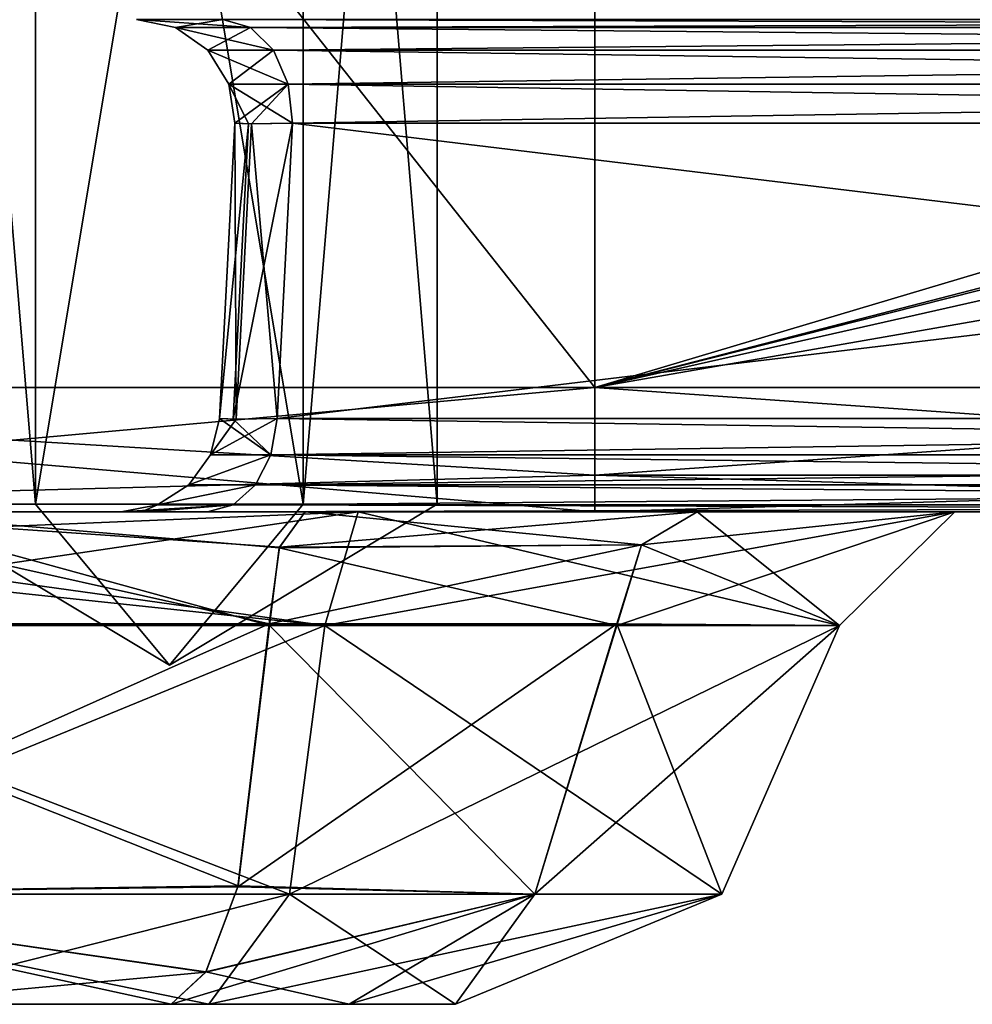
# Model space of a CAD drawing. Header units: inches. Extents: x -9.1 to 9.1, y -3.8 to 4.3.
# Tile 39 of 233: x -8.221 to -7.979, y -2.237 to -1.987. Entities that reach past the tile are written whole.
import ezdxf

# ---------------------------------------------------------------- set-up
doc = ezdxf.new("R2010")
doc.units = ezdxf.units.IN
doc.header["$LTSCALE"] = 65.185185
doc.header["$MEASUREMENT"] = 0
for name, color, linetype in [('13805', 7, 'CONTINUOUS'), ('13870', 7, 'CONTINUOUS'), ('13895', 7, 'CONTINUOUS'), ('13897', 7, 'CONTINUOUS'), ('13898', 7, 'CONTINUOUS'), ('14025', 7, 'CONTINUOUS'), ('14026', 7, 'CONTINUOUS'), ('14080', 7, 'CONTINUOUS'), ('14081', 7, 'CONTINUOUS'), ('14157', 7, 'CONTINUOUS'), ('14162', 7, 'CONTINUOUS'), ('14163', 7, 'CONTINUOUS'), ('14164', 7, 'CONTINUOUS'), ('14165', 7, 'CONTINUOUS'), ('14166', 7, 'CONTINUOUS'), ('14167', 7, 'CONTINUOUS'), ('14168', 7, 'CONTINUOUS'), ('14169', 7, 'CONTINUOUS'), ('14228', 7, 'CONTINUOUS'), ('14229', 7, 'CONTINUOUS'), ('14231', 7, 'CONTINUOUS'), ('14236', 7, 'CONTINUOUS'), ('14237', 7, 'CONTINUOUS'), ('14239', 7, 'CONTINUOUS'), ('14244', 7, 'CONTINUOUS'), ('14245', 7, 'CONTINUOUS'), ('14249', 7, 'CONTINUOUS'), ('14254', 7, 'CONTINUOUS'), ('14255', 7, 'CONTINUOUS'), ('14258', 7, 'CONTINUOUS'), ('14566', 7, 'CONTINUOUS'), ('14572', 7, 'CONTINUOUS'), ('14573', 7, 'CONTINUOUS'), ('14585', 7, 'CONTINUOUS'), ('14586', 7, 'CONTINUOUS'), ('14591', 7, 'CONTINUOUS'), ('14592', 7, 'CONTINUOUS'), ('14593', 7, 'CONTINUOUS'), ('14594', 7, 'CONTINUOUS'), ('14595', 7, 'CONTINUOUS'), ('14607', 7, 'CONTINUOUS'), ('14608', 7, 'CONTINUOUS'), ('14609', 7, 'CONTINUOUS'), ('14610', 7, 'CONTINUOUS'), ('14611', 7, 'CONTINUOUS')]:
    doc.layers.add(name, color=color, linetype=linetype)

msp = doc.modelspace()

# ---------------------------------------------------------------- linework, layer by layer
at = {"layer": '13805', "linetype": 'Continuous'}
for points in [[(-8.075, -2.112, 4.16839), (-8.42388, -2.112, 4.02388), (-8.14853, -2.112, 4.06505), (-8.075, -2.112, 4.16839)], [(-8.14853, -2.112, 4.06505), (-8.42388, -2.112, 4.02388), (-8.28533, -2.112, 4.0115), (-8.14853, -2.112, 4.06505)], [(-8.42388, -2.112, -4.02388), (-8.075, -2.112, -4.16839), (-8.35718, -2.112, -3.95407), (-8.42388, -2.112, -4.02388)], [(-8.35718, -2.112, -3.95407), (-8.075, -2.112, -4.16839), (-8.26272, -2.112, -4.02475), (-8.35718, -2.112, -3.95407)], [(-8.13509, -2.112, -3.59785), (-8.19528, -2.112, -3.09652), (-8.35107, -2.112, -3.64744), (-8.13509, -2.112, -3.59785)], [(-8.35107, -2.112, -3.64744), (-8.19528, -2.112, -3.09652), (-8.351, -2.112, 3.6474), (-8.35107, -2.112, -3.64744)], [(-8.1901, -2.112, 3.12401), (-8.17334, -2.112, 3.14948), (-8.351, -2.112, 3.6474), (-8.1901, -2.112, 3.12401)], [(-8.351, -2.112, 3.6474), (-8.17334, -2.112, 3.14948), (-8.1351, -2.112, 3.59784), (-8.351, -2.112, 3.6474)], [(-8.19528, -2.112, 3.09652), (-8.1901, -2.112, 3.12401), (-8.351, -2.112, 3.6474), (-8.19528, -2.112, 3.09652)], [(-8.19528, -2.112, -3.09652), (-8.19528, -2.112, 3.09652), (-8.351, -2.112, 3.6474), (-8.19528, -2.112, -3.09652)], [(-8.26272, -2.112, -4.02475), (-8.075, -2.112, -4.16839), (-8.14854, -2.112, -4.06505), (-8.26272, -2.112, -4.02475)], [(-8.18882, -2.112, -3.12694), (-8.19528, -2.112, -3.09652), (-8.13509, -2.112, -3.59785), (-8.18882, -2.112, -3.12694)], [(-8.17334, -2.112, -3.14948), (-8.18882, -2.112, -3.12694), (-8.13509, -2.112, -3.59785), (-8.17334, -2.112, -3.14948)], [(-8.17334, -2.112, 3.14948), (-7.54948, -2.112, 3.77334), (-8.1351, -2.112, 3.59784), (-8.17334, -2.112, 3.14948)], [(-7.54948, -2.112, -3.77334), (-8.17334, -2.112, -3.14948), (-7.73605, -2.112, -4.17036), (-7.54948, -2.112, -3.77334)], [(-7.73605, -2.112, -4.17036), (-8.17334, -2.112, -3.14948), (-7.74728, -2.112, -4.16888), (-7.73605, -2.112, -4.17036)], [(-7.74728, -2.112, -4.16888), (-8.17334, -2.112, -3.14948), (-7.75859, -2.112, -4.16839), (-7.74728, -2.112, -4.16888)], [(-7.75859, -2.112, -4.16839), (-8.17334, -2.112, -3.14948), (-7.98363, -2.112, -3.76095), (-7.75859, -2.112, -4.16839)], [(-7.98363, -2.112, -3.76095), (-8.17334, -2.112, -3.14948), (-8.13509, -2.112, -3.59785), (-7.98363, -2.112, -3.76095)], [(-8.075, -2.112, -4.16839), (-8.049, -2.112, -3.9726), (-8.14854, -2.112, -4.06505), (-8.075, -2.112, -4.16839)], [(-8.04905, -2.112, 3.97267), (-8.075, -2.112, 4.16839), (-8.14853, -2.112, 4.06505), (-8.04905, -2.112, 3.97267)], [(-8.1351, -2.112, 3.59784), (-7.54948, -2.112, 3.77334), (-7.98363, -2.112, 3.76094), (-8.1351, -2.112, 3.59784)], [(-7.75859, -2.112, 4.16839), (-8.075, -2.112, 4.16839), (-7.98363, -2.112, 3.76094), (-7.75859, -2.112, 4.16839)], [(-7.98363, -2.112, 3.76094), (-8.075, -2.112, 4.16839), (-8.04905, -2.112, 3.97267), (-7.98363, -2.112, 3.76094)], [(-8.075, -2.112, -4.16839), (-7.75859, -2.112, -4.16839), (-8.049, -2.112, -3.9726), (-8.075, -2.112, -4.16839)], [(-8.049, -2.112, -3.9726), (-7.75859, -2.112, -4.16839), (-7.98363, -2.112, -3.76095), (-8.049, -2.112, -3.9726)], [(-7.54948, -2.112, 3.77334), (-7.75859, -2.112, 4.16839), (-7.98363, -2.112, 3.76094), (-7.54948, -2.112, 3.77334)]]:
    msp.add_3dface(points, dxfattribs=at)
at = {"layer": '13870', "linetype": 'Continuous'}
for points in [[(-8.075, -2.08043, -4.19835), (-8.075, -1.63343, -4.17492), (-6.5761, -1.63343, -4.17492), (-8.075, -2.08043, -4.19835)], [(-7.71386, -1.98703, -4.19345), (-8.075, -2.08043, -4.19835), (-6.5761, -1.63343, -4.17492), (-7.71386, -1.98703, -4.19345)], [(-7.7309, -1.9934, -4.19378), (-8.075, -2.08043, -4.19835), (-7.71386, -1.98703, -4.19345), (-7.7309, -1.9934, -4.19378)], [(-7.75044, -2.0071, -4.1945), (-8.075, -2.08043, -4.19835), (-7.7309, -1.9934, -4.19378), (-7.75044, -2.0071, -4.1945)], [(-7.75834, -2.02515, -4.19545), (-8.075, -2.08043, -4.19835), (-7.75044, -2.0071, -4.1945), (-7.75834, -2.02515, -4.19545)], [(-7.75859, -2.08043, -4.19835), (-8.075, -2.08043, -4.19835), (-7.75834, -2.02515, -4.19545), (-7.75859, -2.08043, -4.19835)]]:
    msp.add_3dface(points, dxfattribs=at)
at = {"layer": '13895', "linetype": 'Continuous'}
for points in [[(-8.075, -2.08043, -4.19835), (-8.44506, -2.08043, -4.04506), (-8.075, -1.63343, -4.17492), (-8.075, -2.08043, -4.19835)], [(-8.075, -1.63343, -4.17492), (-8.44506, -2.08043, -4.04506), (-8.4285, -1.63343, -4.0285), (-8.075, -1.63343, -4.17492)]]:
    msp.add_3dface(points, dxfattribs=at)
at = {"layer": '13897', "linetype": 'Continuous'}
for points in [[(-8.44506, -2.08043, 4.04506), (-8.075, -2.08043, 4.19835), (-8.4285, -1.63343, 4.0285), (-8.44506, -2.08043, 4.04506)], [(-8.4285, -1.63343, 4.0285), (-8.075, -2.08043, 4.19835), (-8.075, -1.63343, 4.17492), (-8.4285, -1.63343, 4.0285)]]:
    msp.add_3dface(points, dxfattribs=at)
at = {"layer": '13898', "linetype": 'Continuous'}
for points in [[(-8.075, -1.63343, 4.17492), (-8.075, -2.08043, 4.19835), (-7.75859, -2.08043, 4.19835), (-8.075, -1.63343, 4.17492)], [(-8.075, -1.63343, 4.17492), (-7.75859, -2.08043, 4.19835), (-7.75834, -2.02631, 4.19551), (-8.075, -1.63343, 4.17492)], [(-7.59444, -1.97632, 4.19289), (-8.075, -1.63343, 4.17492), (-7.68053, -1.98931, 4.19357), (-7.59444, -1.97632, 4.19289)], [(-7.68053, -1.98931, 4.19357), (-8.075, -1.63343, 4.17492), (-7.73663, -2.00755, 4.19453), (-7.68053, -1.98931, 4.19357)], [(-7.73663, -2.00755, 4.19453), (-8.075, -1.63343, 4.17492), (-7.74138, -2.0104, 4.19468), (-7.73663, -2.00755, 4.19453)], [(-7.74138, -2.0104, 4.19468), (-8.075, -1.63343, 4.17492), (-7.7459, -2.01385, 4.19486), (-7.74138, -2.0104, 4.19468)], [(-7.7459, -2.01385, 4.19486), (-8.075, -1.63343, 4.17492), (-7.75221, -2.01976, 4.19517), (-7.7459, -2.01385, 4.19486)], [(-7.75221, -2.01976, 4.19517), (-8.075, -1.63343, 4.17492), (-7.75834, -2.02631, 4.19551), (-7.75221, -2.01976, 4.19517)]]:
    msp.add_3dface(points, dxfattribs=at)
at = {"layer": '14025', "linetype": 'Continuous'}
for points in [[(-8.42388, -2.112, 4.02388), (-8.075, -2.112, 4.16839), (-8.44506, -2.08043, 4.04506), (-8.42388, -2.112, 4.02388)], [(-8.44506, -2.08043, 4.04506), (-8.075, -2.112, 4.16839), (-8.075, -2.10265, 4.19015), (-8.44506, -2.08043, 4.04506)], [(-8.075, -2.08043, 4.19835), (-8.44506, -2.08043, 4.04506), (-8.075, -2.10265, 4.19015), (-8.075, -2.08043, 4.19835)]]:
    msp.add_3dface(points, dxfattribs=at)
at = {"layer": '14026', "linetype": 'Continuous'}
for points in [[(-7.75859, -2.08043, 4.19835), (-8.075, -2.08043, 4.19835), (-8.075, -2.10265, 4.19015), (-7.75859, -2.08043, 4.19835)], [(-7.75859, -2.10265, 4.19015), (-7.75859, -2.08043, 4.19835), (-8.075, -2.10265, 4.19015), (-7.75859, -2.10265, 4.19015)], [(-8.075, -2.112, 4.16839), (-7.75859, -2.112, 4.16839), (-7.75859, -2.10265, 4.19015), (-8.075, -2.112, 4.16839)], [(-8.075, -2.112, 4.16839), (-7.75859, -2.10265, 4.19015), (-8.075, -2.10265, 4.19015), (-8.075, -2.112, 4.16839)]]:
    msp.add_3dface(points, dxfattribs=at)
at = {"layer": '14080', "linetype": 'Continuous'}
for points in [[(-8.075, -2.08043, -4.19835), (-7.75859, -2.08043, -4.19835), (-7.75859, -2.10265, -4.19015), (-8.075, -2.08043, -4.19835)], [(-8.075, -2.10265, -4.19015), (-8.075, -2.08043, -4.19835), (-7.75859, -2.10265, -4.19015), (-8.075, -2.10265, -4.19015)], [(-7.75859, -2.112, -4.16839), (-8.075, -2.112, -4.16839), (-8.075, -2.10265, -4.19015), (-7.75859, -2.112, -4.16839)], [(-7.75859, -2.112, -4.16839), (-8.075, -2.10265, -4.19015), (-7.75859, -2.10265, -4.19015), (-7.75859, -2.112, -4.16839)]]:
    msp.add_3dface(points, dxfattribs=at)
at = {"layer": '14081', "linetype": 'Continuous'}
for points in [[(-8.42388, -2.112, -4.02388), (-8.44506, -2.08043, -4.04506), (-8.075, -2.08043, -4.19835), (-8.42388, -2.112, -4.02388)], [(-8.42388, -2.112, -4.02388), (-8.075, -2.08043, -4.19835), (-8.075, -2.10265, -4.19015), (-8.42388, -2.112, -4.02388)], [(-8.075, -2.112, -4.16839), (-8.42388, -2.112, -4.02388), (-8.075, -2.10265, -4.19015), (-8.075, -2.112, -4.16839)]]:
    msp.add_3dface(points, dxfattribs=at)
at = {"layer": '14157', "linetype": 'Continuous'}
for points in [[(-8.17302, -2.237, -3.72208), (-8.26261, -2.237, -3.74258), (-8.18257, -2.237, -3.91937), (-8.17302, -2.237, -3.72208)], [(-8.18257, -2.237, -3.91937), (-8.26261, -2.237, -3.74258), (-8.26244, -2.237, -3.86515), (-8.18257, -2.237, -3.91937)], [(-8.26261, -2.237, 3.74258), (-8.17302, -2.237, 3.72208), (-8.26227, -2.237, 3.86536), (-8.26261, -2.237, 3.74258)], [(-8.26227, -2.237, 3.86536), (-8.17302, -2.237, 3.72208), (-8.25852, -2.237, 3.86896), (-8.26227, -2.237, 3.86536)], [(-8.17302, -2.237, 3.72208), (-8.18257, -2.237, 3.91937), (-8.25852, -2.237, 3.86896), (-8.17302, -2.237, 3.72208)], [(-8.13739, -2.237, -3.87742), (-8.17302, -2.237, -3.72208), (-8.18257, -2.237, -3.91937), (-8.13739, -2.237, -3.87742)], [(-8.13739, -2.237, 3.87742), (-8.18257, -2.237, 3.91937), (-8.17302, -2.237, 3.72208), (-8.13739, -2.237, 3.87742)], [(-8.11033, -2.237, -3.78959), (-8.17302, -2.237, -3.72208), (-8.13739, -2.237, -3.87742), (-8.11033, -2.237, -3.78959)], [(-8.11033, -2.237, 3.78959), (-8.13739, -2.237, 3.87742), (-8.17302, -2.237, 3.72208), (-8.11033, -2.237, 3.78959)]]:
    msp.add_3dface(points, dxfattribs=at)
at = {"layer": '14162', "linetype": 'Continuous'}
for points in [[(-8.21701, -2.11, 3.85055), (-8.18301, -2.15086, 3.79166), (-8.25101, -2.11, 3.79166), (-8.21701, -2.11, 3.85055)], [(-8.14901, -2.11, 3.85055), (-8.18301, -2.15086, 3.79166), (-8.21701, -2.11, 3.85055), (-8.14901, -2.11, 3.85055)], [(-8.11501, -2.11, 3.79166), (-8.18301, -2.15086, 3.79166), (-8.14901, -2.11, 3.85055), (-8.11501, -2.11, 3.79166)]]:
    msp.add_3dface(points, dxfattribs=at)
at = {"layer": '14163', "linetype": 'Continuous'}
for points in [[(-8.25101, -1.702, 3.79166), (-8.21696, -1.702, 3.85055), (-8.25101, -2.11, 3.79166), (-8.25101, -1.702, 3.79166)], [(-8.21696, -1.702, 3.85055), (-8.21701, -2.11, 3.85055), (-8.25101, -2.11, 3.79166), (-8.21696, -1.702, 3.85055)], [(-8.21696, -1.702, 3.85055), (-8.14907, -1.702, 3.85055), (-8.21701, -2.11, 3.85055), (-8.21696, -1.702, 3.85055)], [(-8.14907, -1.702, 3.85055), (-8.14901, -2.11, 3.85055), (-8.21701, -2.11, 3.85055), (-8.14907, -1.702, 3.85055)], [(-8.14907, -1.702, 3.85055), (-8.11501, -1.702, 3.79166), (-8.14901, -2.11, 3.85055), (-8.14907, -1.702, 3.85055)], [(-8.11501, -1.702, 3.79166), (-8.11501, -2.11, 3.79166), (-8.14901, -2.11, 3.85055), (-8.11501, -1.702, 3.79166)]]:
    msp.add_3dface(points, dxfattribs=at)
at = {"layer": '14164', "linetype": 'Continuous'}
for points in [[(-8.25101, -2.11, 3.79166), (-8.18301, -2.15086, 3.79166), (-8.21701, -2.11, 3.73277), (-8.25101, -2.11, 3.79166)], [(-8.21701, -2.11, 3.73277), (-8.18301, -2.15086, 3.79166), (-8.14901, -2.11, 3.73277), (-8.21701, -2.11, 3.73277)], [(-8.18301, -2.15086, 3.79166), (-8.11501, -2.11, 3.79166), (-8.14901, -2.11, 3.73277), (-8.18301, -2.15086, 3.79166)]]:
    msp.add_3dface(points, dxfattribs=at)
at = {"layer": '14165', "linetype": 'Continuous'}
for points in [[(-8.21696, -1.702, 3.73277), (-8.25101, -1.702, 3.79166), (-8.21701, -2.11, 3.73277), (-8.21696, -1.702, 3.73277)], [(-8.25101, -1.702, 3.79166), (-8.25101, -2.11, 3.79166), (-8.21701, -2.11, 3.73277), (-8.25101, -1.702, 3.79166)], [(-8.21696, -1.702, 3.73277), (-8.21701, -2.11, 3.73277), (-8.14901, -2.11, 3.73277), (-8.21696, -1.702, 3.73277)], [(-8.14907, -1.702, 3.73277), (-8.21696, -1.702, 3.73277), (-8.14901, -2.11, 3.73277), (-8.14907, -1.702, 3.73277)], [(-8.11501, -1.702, 3.79166), (-8.14907, -1.702, 3.73277), (-8.11501, -2.11, 3.79166), (-8.11501, -1.702, 3.79166)], [(-8.11501, -2.11, 3.79166), (-8.14907, -1.702, 3.73277), (-8.14901, -2.11, 3.73277), (-8.11501, -2.11, 3.79166)]]:
    msp.add_3dface(points, dxfattribs=at)
at = {"layer": '14166', "linetype": 'Continuous'}
for points in [[(-8.21701, -2.11, -3.73277), (-8.18301, -2.15086, -3.79166), (-8.25101, -2.11, -3.79166), (-8.21701, -2.11, -3.73277)], [(-8.14901, -2.11, -3.73277), (-8.18301, -2.15086, -3.79166), (-8.21701, -2.11, -3.73277), (-8.14901, -2.11, -3.73277)], [(-8.11501, -2.11, -3.79166), (-8.18301, -2.15086, -3.79166), (-8.14901, -2.11, -3.73277), (-8.11501, -2.11, -3.79166)]]:
    msp.add_3dface(points, dxfattribs=at)
at = {"layer": '14167', "linetype": 'Continuous'}
for points in [[(-8.25101, -1.702, -3.79166), (-8.21696, -1.702, -3.73277), (-8.25101, -2.11, -3.79166), (-8.25101, -1.702, -3.79166)], [(-8.21696, -1.702, -3.73277), (-8.21701, -2.11, -3.73277), (-8.25101, -2.11, -3.79166), (-8.21696, -1.702, -3.73277)], [(-8.21696, -1.702, -3.73277), (-8.14907, -1.702, -3.73277), (-8.21701, -2.11, -3.73277), (-8.21696, -1.702, -3.73277)], [(-8.14907, -1.702, -3.73277), (-8.14901, -2.11, -3.73277), (-8.21701, -2.11, -3.73277), (-8.14907, -1.702, -3.73277)], [(-8.14907, -1.702, -3.73277), (-8.11501, -1.702, -3.79166), (-8.14901, -2.11, -3.73277), (-8.14907, -1.702, -3.73277)], [(-8.11501, -1.702, -3.79166), (-8.11501, -2.11, -3.79166), (-8.14901, -2.11, -3.73277), (-8.11501, -1.702, -3.79166)]]:
    msp.add_3dface(points, dxfattribs=at)
at = {"layer": '14168', "linetype": 'Continuous'}
for points in [[(-8.25101, -2.11, -3.79166), (-8.18301, -2.15086, -3.79166), (-8.21701, -2.11, -3.85055), (-8.25101, -2.11, -3.79166)], [(-8.21701, -2.11, -3.85055), (-8.18301, -2.15086, -3.79166), (-8.14901, -2.11, -3.85055), (-8.21701, -2.11, -3.85055)], [(-8.18301, -2.15086, -3.79166), (-8.11501, -2.11, -3.79166), (-8.14901, -2.11, -3.85055), (-8.18301, -2.15086, -3.79166)]]:
    msp.add_3dface(points, dxfattribs=at)
at = {"layer": '14169', "linetype": 'Continuous'}
for points in [[(-8.21696, -1.702, -3.85055), (-8.25101, -1.702, -3.79166), (-8.21701, -2.11, -3.85055), (-8.21696, -1.702, -3.85055)], [(-8.25101, -1.702, -3.79166), (-8.25101, -2.11, -3.79166), (-8.21701, -2.11, -3.85055), (-8.25101, -1.702, -3.79166)], [(-8.21696, -1.702, -3.85055), (-8.21701, -2.11, -3.85055), (-8.14901, -2.11, -3.85055), (-8.21696, -1.702, -3.85055)], [(-8.14907, -1.702, -3.85055), (-8.21696, -1.702, -3.85055), (-8.14901, -2.11, -3.85055), (-8.14907, -1.702, -3.85055)], [(-8.11501, -1.702, -3.79166), (-8.14907, -1.702, -3.85055), (-8.11501, -2.11, -3.79166), (-8.11501, -1.702, -3.79166)], [(-8.11501, -2.11, -3.79166), (-8.14907, -1.702, -3.85055), (-8.14901, -2.11, -3.85055), (-8.11501, -2.11, -3.79166)]]:
    msp.add_3dface(points, dxfattribs=at)
at = {"layer": '14228', "linetype": 'Continuous'}
for points in [[(-8.16558, -2.20694, -4.00113), (-8.15757, -2.14085, -4.03252), (-8.09022, -2.20907, -3.92822), (-8.16558, -2.20694, -4.00113)], [(-8.09022, -2.20907, -3.92822), (-8.15757, -2.14085, -4.03252), (-8.0694, -2.14085, -3.95064), (-8.09022, -2.20907, -3.92822)], [(-8.17374, -2.22876, -3.96541), (-8.16558, -2.20694, -4.00113), (-8.09022, -2.20907, -3.92822), (-8.17374, -2.22876, -3.96541)], [(-8.13739, -2.237, -3.87742), (-8.17374, -2.22876, -3.96541), (-8.09022, -2.20907, -3.92822), (-8.13739, -2.237, -3.87742)], [(-8.13739, -2.237, -3.87742), (-8.18257, -2.237, -3.91937), (-8.17374, -2.22876, -3.96541), (-8.13739, -2.237, -3.87742)]]:
    msp.add_3dface(points, dxfattribs=at)
at = {"layer": '14229', "linetype": 'Continuous'}
for points in [[(-8.33061, -2.14043, -3.66935), (-8.15251, -2.20906, -3.65581), (-8.14351, -2.14085, -3.62658), (-8.33061, -2.14043, -3.66935)], [(-8.30978, -2.20907, -3.69178), (-8.15251, -2.20906, -3.65581), (-8.33061, -2.14043, -3.66935), (-8.30978, -2.20907, -3.69178)], [(-8.15251, -2.20906, -3.65581), (-8.04272, -2.20906, -3.77403), (-8.14351, -2.14085, -3.62658), (-8.15251, -2.20906, -3.65581)], [(-8.14351, -2.14085, -3.62658), (-8.04272, -2.20906, -3.77403), (-8.0129, -2.14085, -3.76721), (-8.14351, -2.14085, -3.62658)], [(-8.04272, -2.20906, -3.77403), (-8.09022, -2.20907, -3.92822), (-8.0129, -2.14085, -3.76721), (-8.04272, -2.20906, -3.77403)], [(-8.09022, -2.20907, -3.92822), (-8.0694, -2.14085, -3.95064), (-8.0129, -2.14085, -3.76721), (-8.09022, -2.20907, -3.92822)], [(-8.17302, -2.237, -3.72208), (-8.15251, -2.20906, -3.65581), (-8.30978, -2.20907, -3.69178), (-8.17302, -2.237, -3.72208)], [(-8.26261, -2.237, -3.74258), (-8.17302, -2.237, -3.72208), (-8.30978, -2.20907, -3.69178), (-8.26261, -2.237, -3.74258)], [(-8.17302, -2.237, -3.72208), (-8.11033, -2.237, -3.78959), (-8.15251, -2.20906, -3.65581), (-8.17302, -2.237, -3.72208)], [(-8.11033, -2.237, -3.78959), (-8.04272, -2.20906, -3.77403), (-8.15251, -2.20906, -3.65581), (-8.11033, -2.237, -3.78959)], [(-8.11033, -2.237, -3.78959), (-8.13739, -2.237, -3.87742), (-8.04272, -2.20906, -3.77403), (-8.11033, -2.237, -3.78959)], [(-8.13739, -2.237, -3.87742), (-8.09022, -2.20907, -3.92822), (-8.04272, -2.20906, -3.77403), (-8.13739, -2.237, -3.87742)]]:
    msp.add_3dface(points, dxfattribs=at)
at = {"layer": '14231', "linetype": 'Continuous'}
for points in [[(-8.16558, -2.20694, -4.00113), (-8.33265, -2.14043, -3.93628), (-8.15757, -2.14085, -4.03252), (-8.16558, -2.20694, -4.00113)], [(-8.31122, -2.20891, -3.91463), (-8.33265, -2.14043, -3.93628), (-8.16558, -2.20694, -4.00113), (-8.31122, -2.20891, -3.91463)], [(-8.17374, -2.22876, -3.96541), (-8.31122, -2.20891, -3.91463), (-8.16558, -2.20694, -4.00113), (-8.17374, -2.22876, -3.96541)], [(-8.18257, -2.237, -3.91937), (-8.26244, -2.237, -3.86515), (-8.31122, -2.20891, -3.91463), (-8.18257, -2.237, -3.91937)], [(-8.18257, -2.237, -3.91937), (-8.31122, -2.20891, -3.91463), (-8.17374, -2.22876, -3.96541), (-8.18257, -2.237, -3.91937)]]:
    msp.add_3dface(points, dxfattribs=at)
at = {"layer": '14236', "linetype": 'Continuous'}
for points in [[(-8.06939, -2.14043, 3.95065), (-8.16565, -2.2072, 4.00084), (-8.09022, -2.20907, 3.92822), (-8.06939, -2.14043, 3.95065)], [(-8.15769, -2.14043, 4.03266), (-8.16565, -2.2072, 4.00084), (-8.06939, -2.14043, 3.95065), (-8.15769, -2.14043, 4.03266)], [(-8.16565, -2.2072, 4.00084), (-8.17379, -2.22884, 3.96521), (-8.09022, -2.20907, 3.92822), (-8.16565, -2.2072, 4.00084)], [(-8.18257, -2.237, 3.91937), (-8.13739, -2.237, 3.87742), (-8.09022, -2.20907, 3.92822), (-8.18257, -2.237, 3.91937)], [(-8.17379, -2.22884, 3.96521), (-8.18257, -2.237, 3.91937), (-8.09022, -2.20907, 3.92822), (-8.17379, -2.22884, 3.96521)]]:
    msp.add_3dface(points, dxfattribs=at)
at = {"layer": '14237', "linetype": 'Continuous'}
for points in [[(-8.30978, -2.20907, 3.69178), (-8.3306, -2.14085, 3.66936), (-8.14351, -2.14085, 3.62658), (-8.30978, -2.20907, 3.69178)], [(-8.15251, -2.20906, 3.65581), (-8.30978, -2.20907, 3.69178), (-8.14351, -2.14085, 3.62658), (-8.15251, -2.20906, 3.65581)], [(-8.04272, -2.20906, 3.77403), (-8.15251, -2.20906, 3.65581), (-8.0129, -2.14085, 3.76721), (-8.04272, -2.20906, 3.77403)], [(-8.0129, -2.14085, 3.76721), (-8.15251, -2.20906, 3.65581), (-8.14351, -2.14085, 3.62658), (-8.0129, -2.14085, 3.76721)], [(-8.06939, -2.14043, 3.95065), (-8.09022, -2.20907, 3.92822), (-8.04272, -2.20906, 3.77403), (-8.06939, -2.14043, 3.95065)], [(-8.06939, -2.14043, 3.95065), (-8.04272, -2.20906, 3.77403), (-8.0129, -2.14085, 3.76721), (-8.06939, -2.14043, 3.95065)], [(-8.26261, -2.237, 3.74258), (-8.30978, -2.20907, 3.69178), (-8.15251, -2.20906, 3.65581), (-8.26261, -2.237, 3.74258)], [(-8.17302, -2.237, 3.72208), (-8.26261, -2.237, 3.74258), (-8.15251, -2.20906, 3.65581), (-8.17302, -2.237, 3.72208)], [(-8.11033, -2.237, 3.78959), (-8.17302, -2.237, 3.72208), (-8.04272, -2.20906, 3.77403), (-8.11033, -2.237, 3.78959)], [(-8.17302, -2.237, 3.72208), (-8.15251, -2.20906, 3.65581), (-8.04272, -2.20906, 3.77403), (-8.17302, -2.237, 3.72208)], [(-8.13739, -2.237, 3.87742), (-8.11033, -2.237, 3.78959), (-8.09022, -2.20907, 3.92822), (-8.13739, -2.237, 3.87742)], [(-8.09022, -2.20907, 3.92822), (-8.11033, -2.237, 3.78959), (-8.04272, -2.20906, 3.77403), (-8.09022, -2.20907, 3.92822)]]:
    msp.add_3dface(points, dxfattribs=at)
at = {"layer": '14239', "linetype": 'Continuous'}
for points in [[(-8.31112, -2.20891, 3.91473), (-8.15769, -2.14043, 4.03266), (-8.27247, -2.14043, 3.98428), (-8.31112, -2.20891, 3.91473)], [(-8.15769, -2.14043, 4.03266), (-8.31112, -2.20891, 3.91473), (-8.16565, -2.2072, 4.00084), (-8.15769, -2.14043, 4.03266)], [(-8.16565, -2.2072, 4.00084), (-8.31112, -2.20891, 3.91473), (-8.17379, -2.22884, 3.96521), (-8.16565, -2.2072, 4.00084)], [(-8.31112, -2.20891, 3.91473), (-8.26227, -2.237, 3.86536), (-8.17379, -2.22884, 3.96521), (-8.31112, -2.20891, 3.91473)], [(-8.26227, -2.237, 3.86536), (-8.18257, -2.237, 3.91937), (-8.17379, -2.22884, 3.96521), (-8.26227, -2.237, 3.86536)], [(-8.18257, -2.237, 3.91937), (-8.26227, -2.237, 3.86536), (-8.25852, -2.237, 3.86896), (-8.18257, -2.237, 3.91937)]]:
    msp.add_3dface(points, dxfattribs=at)
at = {"layer": '14244', "linetype": 'Continuous'}
for points in [[(-8.14854, -2.112, -4.06505), (-8.06315, -2.12038, -3.95736), (-8.15511, -2.1211, -4.04178), (-8.14854, -2.112, -4.06505)], [(-8.14854, -2.112, -4.06505), (-8.049, -2.112, -3.9726), (-8.06315, -2.12038, -3.95736), (-8.14854, -2.112, -4.06505)], [(-8.0694, -2.14085, -3.95064), (-8.15757, -2.14085, -4.03252), (-8.15511, -2.1211, -4.04178), (-8.0694, -2.14085, -3.95064)], [(-8.06315, -2.12038, -3.95736), (-8.0694, -2.14085, -3.95064), (-8.15511, -2.1211, -4.04178), (-8.06315, -2.12038, -3.95736)]]:
    msp.add_3dface(points, dxfattribs=at)
at = {"layer": '14245', "linetype": 'Continuous'}
for points in [[(-8.13509, -2.112, -3.59785), (-8.35107, -2.112, -3.64744), (-8.14351, -2.14085, -3.62658), (-8.13509, -2.112, -3.59785)], [(-8.14351, -2.14085, -3.62658), (-8.35107, -2.112, -3.64744), (-8.33686, -2.12038, -3.66263), (-8.14351, -2.14085, -3.62658)], [(-8.13509, -2.112, -3.59785), (-8.14351, -2.14085, -3.62658), (-8.0129, -2.14085, -3.76721), (-8.13509, -2.112, -3.59785)], [(-7.98363, -2.112, -3.76095), (-8.13509, -2.112, -3.59785), (-8.0129, -2.14085, -3.76721), (-7.98363, -2.112, -3.76095)], [(-8.0694, -2.14085, -3.95064), (-7.98363, -2.112, -3.76095), (-8.0129, -2.14085, -3.76721), (-8.0694, -2.14085, -3.95064)], [(-7.98363, -2.112, -3.76095), (-8.0694, -2.14085, -3.95064), (-8.06315, -2.12038, -3.95736), (-7.98363, -2.112, -3.76095)], [(-8.049, -2.112, -3.9726), (-7.98363, -2.112, -3.76095), (-8.06315, -2.12038, -3.95736), (-8.049, -2.112, -3.9726)], [(-8.33061, -2.14043, -3.66935), (-8.14351, -2.14085, -3.62658), (-8.33686, -2.12038, -3.66263), (-8.33061, -2.14043, -3.66935)]]:
    msp.add_3dface(points, dxfattribs=at)
at = {"layer": '14249', "linetype": 'Continuous'}
for points in [[(-8.351, -2.112, 3.6474), (-8.1351, -2.112, 3.59784), (-8.33685, -2.12038, 3.66264), (-8.351, -2.112, 3.6474)], [(-8.1351, -2.112, 3.59784), (-8.3306, -2.14085, 3.66936), (-8.33685, -2.12038, 3.66264), (-8.1351, -2.112, 3.59784)], [(-8.3306, -2.14085, 3.66936), (-8.1351, -2.112, 3.59784), (-8.14351, -2.14085, 3.62658), (-8.3306, -2.14085, 3.66936)], [(-8.1351, -2.112, 3.59784), (-7.98363, -2.112, 3.76094), (-8.14351, -2.14085, 3.62658), (-8.1351, -2.112, 3.59784)], [(-7.98363, -2.112, 3.76094), (-8.0129, -2.14085, 3.76721), (-8.14351, -2.14085, 3.62658), (-7.98363, -2.112, 3.76094)], [(-8.0129, -2.14085, 3.76721), (-8.04905, -2.112, 3.97267), (-8.06314, -2.12038, 3.95737), (-8.0129, -2.14085, 3.76721)], [(-7.98363, -2.112, 3.76094), (-8.04905, -2.112, 3.97267), (-8.0129, -2.14085, 3.76721), (-7.98363, -2.112, 3.76094)], [(-8.06939, -2.14043, 3.95065), (-8.0129, -2.14085, 3.76721), (-8.06314, -2.12038, 3.95737), (-8.06939, -2.14043, 3.95065)]]:
    msp.add_3dface(points, dxfattribs=at)
at = {"layer": '14254', "linetype": 'Continuous'}
for points in [[(-8.04905, -2.112, 3.97267), (-8.14853, -2.112, 4.06505), (-8.15505, -2.12095, 4.04194), (-8.04905, -2.112, 3.97267)], [(-8.04905, -2.112, 3.97267), (-8.15505, -2.12095, 4.04194), (-8.06314, -2.12038, 3.95737), (-8.04905, -2.112, 3.97267)], [(-8.15505, -2.12095, 4.04194), (-8.15769, -2.14043, 4.03266), (-8.06314, -2.12038, 3.95737), (-8.15505, -2.12095, 4.04194)], [(-8.15769, -2.14043, 4.03266), (-8.06939, -2.14043, 3.95065), (-8.06314, -2.12038, 3.95737), (-8.15769, -2.14043, 4.03266)]]:
    msp.add_3dface(points, dxfattribs=at)
at = {"layer": '14255', "linetype": 'Continuous'}
for points in [[(-8.14853, -2.112, 4.06505), (-8.28533, -2.112, 4.0115), (-8.15505, -2.12095, 4.04194), (-8.14853, -2.112, 4.06505)], [(-8.15769, -2.14043, 4.03266), (-8.28533, -2.112, 4.0115), (-8.27247, -2.14043, 3.98428), (-8.15769, -2.14043, 4.03266)], [(-8.28533, -2.112, 4.0115), (-8.15769, -2.14043, 4.03266), (-8.15505, -2.12095, 4.04194), (-8.28533, -2.112, 4.0115)]]:
    msp.add_3dface(points, dxfattribs=at)
at = {"layer": '14258', "linetype": 'Continuous'}
for points in [[(-8.33265, -2.14043, -3.93628), (-8.26272, -2.112, -4.02475), (-8.15757, -2.14085, -4.03252), (-8.33265, -2.14043, -3.93628)], [(-8.26272, -2.112, -4.02475), (-8.14854, -2.112, -4.06505), (-8.15511, -2.1211, -4.04178), (-8.26272, -2.112, -4.02475)], [(-8.15757, -2.14085, -4.03252), (-8.26272, -2.112, -4.02475), (-8.15511, -2.1211, -4.04178), (-8.15757, -2.14085, -4.03252)]]:
    msp.add_3dface(points, dxfattribs=at)
at = {"layer": '14566', "linetype": 'Continuous'}
for points in [[(-8.17031, -2.08831, 3.09652), (-8.17031, -2.08831, -3.09652), (-8.16638, -2.01331, 3.09489), (-8.17031, -2.08831, 3.09652)], [(-8.16638, -2.01331, 3.09489), (-8.17031, -2.08831, -3.09652), (-8.16638, -2.01331, -3.09489), (-8.16638, -2.01331, 3.09489)]]:
    msp.add_3dface(points, dxfattribs=at)
at = {"layer": '14572', "linetype": 'Continuous'}
for points in [[(-7.53182, -2.08831, 3.75568), (-8.15568, -2.08831, 3.13182), (-7.5302, -2.01331, 3.75175), (-7.53182, -2.08831, 3.75568)], [(-7.5302, -2.01331, 3.75175), (-8.15568, -2.08831, 3.13182), (-8.15175, -2.01331, 3.1302), (-7.5302, -2.01331, 3.75175)]]:
    msp.add_3dface(points, dxfattribs=at)
at = {"layer": '14573', "linetype": 'Continuous'}
for points in [[(-8.15568, -2.08831, -3.13182), (-7.53182, -2.08831, -3.75568), (-8.15175, -2.01331, -3.1302), (-8.15568, -2.08831, -3.13182)], [(-8.15175, -2.01331, -3.1302), (-7.53182, -2.08831, -3.75568), (-7.5302, -2.01331, -3.75175), (-8.15175, -2.01331, -3.1302)]]:
    msp.add_3dface(points, dxfattribs=at)
at = {"layer": '14585', "linetype": 'Continuous'}
for points in [[(-8.17031, -2.08831, 3.09652), (-8.16638, -2.01331, 3.09489), (-8.16293, -2.01342, 3.11314), (-8.17031, -2.08831, 3.09652)], [(-8.16684, -2.08842, 3.11483), (-8.17031, -2.08831, 3.09652), (-8.16293, -2.01342, 3.11314), (-8.16684, -2.08842, 3.11483)], [(-8.15175, -2.01331, 3.1302), (-8.15568, -2.08831, 3.13182), (-8.16684, -2.08842, 3.11483), (-8.15175, -2.01331, 3.1302)], [(-8.15175, -2.01331, 3.1302), (-8.16684, -2.08842, 3.11483), (-8.16293, -2.01342, 3.11314), (-8.15175, -2.01331, 3.1302)]]:
    msp.add_3dface(points, dxfattribs=at)
at = {"layer": '14586', "linetype": 'Continuous'}
for points in [[(-8.16638, -2.01331, -3.09489), (-8.17031, -2.08831, -3.09652), (-8.16601, -2.08842, -3.1168), (-8.16638, -2.01331, -3.09489)], [(-8.16638, -2.01331, -3.09489), (-8.16601, -2.08842, -3.1168), (-8.1622, -2.01342, -3.1149), (-8.16638, -2.01331, -3.09489)], [(-8.16601, -2.08842, -3.1168), (-8.15568, -2.08831, -3.13182), (-8.1622, -2.01342, -3.1149), (-8.16601, -2.08842, -3.1168)], [(-8.15568, -2.08831, -3.13182), (-8.15175, -2.01331, -3.1302), (-8.1622, -2.01342, -3.1149), (-8.15568, -2.08831, -3.13182)]]:
    msp.add_3dface(points, dxfattribs=at)
at = {"layer": '14591', "linetype": 'Continuous'}
for points in [[(-8.15728, -2.09747, 3.13342), (-8.15568, -2.08831, 3.13182), (-7.53342, -2.09747, 3.75728), (-8.15728, -2.09747, 3.13342)], [(-8.15568, -2.08831, 3.13182), (-7.53182, -2.08831, 3.75568), (-7.53342, -2.09747, 3.75728), (-8.15568, -2.08831, 3.13182)], [(-8.16117, -2.10513, 3.13731), (-8.15728, -2.09747, 3.13342), (-7.53731, -2.10513, 3.76117), (-8.16117, -2.10513, 3.13731)], [(-7.53731, -2.10513, 3.76117), (-8.15728, -2.09747, 3.13342), (-7.53342, -2.09747, 3.75728), (-7.53731, -2.10513, 3.76117)], [(-8.16679, -2.11022, 3.14293), (-8.16117, -2.10513, 3.13731), (-7.54293, -2.11022, 3.76679), (-8.16679, -2.11022, 3.14293)], [(-7.54293, -2.11022, 3.76679), (-8.16117, -2.10513, 3.13731), (-7.53731, -2.10513, 3.76117), (-7.54293, -2.11022, 3.76679)], [(-7.54948, -2.112, 3.77334), (-8.17334, -2.112, 3.14948), (-8.16679, -2.11022, 3.14293), (-7.54948, -2.112, 3.77334)], [(-7.54948, -2.112, 3.77334), (-8.16679, -2.11022, 3.14293), (-7.54293, -2.11022, 3.76679), (-7.54948, -2.112, 3.77334)]]:
    msp.add_3dface(points, dxfattribs=at)
at = {"layer": '14592', "linetype": 'Continuous'}
for points in [[(-8.17257, -2.09747, 3.09652), (-8.17031, -2.08831, 3.09652), (-8.15728, -2.09747, 3.13342), (-8.17257, -2.09747, 3.09652)], [(-8.17031, -2.08831, 3.09652), (-8.16684, -2.08842, 3.11483), (-8.15728, -2.09747, 3.13342), (-8.17031, -2.08831, 3.09652)], [(-8.16684, -2.08842, 3.11483), (-8.15568, -2.08831, 3.13182), (-8.15728, -2.09747, 3.13342), (-8.16684, -2.08842, 3.11483)], [(-8.17807, -2.10513, 3.09652), (-8.17257, -2.09747, 3.09652), (-8.15728, -2.09747, 3.13342), (-8.17807, -2.10513, 3.09652)], [(-8.16117, -2.10513, 3.13731), (-8.17807, -2.10513, 3.09652), (-8.15728, -2.09747, 3.13342), (-8.16117, -2.10513, 3.13731)], [(-8.18601, -2.11022, 3.09652), (-8.17807, -2.10513, 3.09652), (-8.16117, -2.10513, 3.13731), (-8.18601, -2.11022, 3.09652)], [(-8.16679, -2.11022, 3.14293), (-8.18601, -2.11022, 3.09652), (-8.16117, -2.10513, 3.13731), (-8.16679, -2.11022, 3.14293)], [(-8.1901, -2.112, 3.12401), (-8.19528, -2.112, 3.09652), (-8.18601, -2.11022, 3.09652), (-8.1901, -2.112, 3.12401)], [(-8.17334, -2.112, 3.14948), (-8.1901, -2.112, 3.12401), (-8.16679, -2.11022, 3.14293), (-8.17334, -2.112, 3.14948)], [(-8.1901, -2.112, 3.12401), (-8.18601, -2.11022, 3.09652), (-8.16679, -2.11022, 3.14293), (-8.1901, -2.112, 3.12401)]]:
    msp.add_3dface(points, dxfattribs=at)
at = {"layer": '14593', "linetype": 'Continuous'}
for points in [[(-8.17031, -2.08831, -3.09652), (-8.17031, -2.08831, 3.09652), (-8.17257, -2.09747, 3.09652), (-8.17031, -2.08831, -3.09652)], [(-8.17257, -2.09747, -3.09652), (-8.17031, -2.08831, -3.09652), (-8.17257, -2.09747, 3.09652), (-8.17257, -2.09747, -3.09652)], [(-8.17807, -2.10513, -3.09652), (-8.17257, -2.09747, -3.09652), (-8.17807, -2.10513, 3.09652), (-8.17807, -2.10513, -3.09652)], [(-8.17807, -2.10513, 3.09652), (-8.17257, -2.09747, -3.09652), (-8.17257, -2.09747, 3.09652), (-8.17807, -2.10513, 3.09652)], [(-8.18601, -2.11022, -3.09652), (-8.17807, -2.10513, -3.09652), (-8.18601, -2.11022, 3.09652), (-8.18601, -2.11022, -3.09652)], [(-8.18601, -2.11022, 3.09652), (-8.17807, -2.10513, -3.09652), (-8.17807, -2.10513, 3.09652), (-8.18601, -2.11022, 3.09652)], [(-8.19528, -2.112, 3.09652), (-8.19528, -2.112, -3.09652), (-8.18601, -2.11022, -3.09652), (-8.19528, -2.112, 3.09652)], [(-8.19528, -2.112, 3.09652), (-8.18601, -2.11022, -3.09652), (-8.18601, -2.11022, 3.09652), (-8.19528, -2.112, 3.09652)]]:
    msp.add_3dface(points, dxfattribs=at)
at = {"layer": '14594', "linetype": 'Continuous'}
for points in [[(-8.16601, -2.08842, -3.1168), (-8.17031, -2.08831, -3.09652), (-8.17257, -2.09747, -3.09652), (-8.16601, -2.08842, -3.1168)], [(-8.15568, -2.08831, -3.13182), (-8.16601, -2.08842, -3.1168), (-8.17257, -2.09747, -3.09652), (-8.15568, -2.08831, -3.13182)], [(-8.15728, -2.09747, -3.13342), (-8.15568, -2.08831, -3.13182), (-8.17257, -2.09747, -3.09652), (-8.15728, -2.09747, -3.13342)], [(-8.16117, -2.10513, -3.13731), (-8.15728, -2.09747, -3.13342), (-8.17807, -2.10513, -3.09652), (-8.16117, -2.10513, -3.13731)], [(-8.17807, -2.10513, -3.09652), (-8.15728, -2.09747, -3.13342), (-8.17257, -2.09747, -3.09652), (-8.17807, -2.10513, -3.09652)], [(-8.16679, -2.11022, -3.14293), (-8.16117, -2.10513, -3.13731), (-8.18601, -2.11022, -3.09652), (-8.16679, -2.11022, -3.14293)], [(-8.18601, -2.11022, -3.09652), (-8.16117, -2.10513, -3.13731), (-8.17807, -2.10513, -3.09652), (-8.18601, -2.11022, -3.09652)], [(-8.19528, -2.112, -3.09652), (-8.18882, -2.112, -3.12694), (-8.16679, -2.11022, -3.14293), (-8.19528, -2.112, -3.09652)], [(-8.19528, -2.112, -3.09652), (-8.16679, -2.11022, -3.14293), (-8.18601, -2.11022, -3.09652), (-8.19528, -2.112, -3.09652)], [(-8.18882, -2.112, -3.12694), (-8.17334, -2.112, -3.14948), (-8.16679, -2.11022, -3.14293), (-8.18882, -2.112, -3.12694)]]:
    msp.add_3dface(points, dxfattribs=at)
at = {"layer": '14595', "linetype": 'Continuous'}
for points in [[(-7.53182, -2.08831, -3.75568), (-8.15568, -2.08831, -3.13182), (-8.15728, -2.09747, -3.13342), (-7.53182, -2.08831, -3.75568)], [(-7.53342, -2.09747, -3.75728), (-7.53182, -2.08831, -3.75568), (-8.15728, -2.09747, -3.13342), (-7.53342, -2.09747, -3.75728)], [(-7.53731, -2.10513, -3.76117), (-7.53342, -2.09747, -3.75728), (-8.16117, -2.10513, -3.13731), (-7.53731, -2.10513, -3.76117)], [(-8.16117, -2.10513, -3.13731), (-7.53342, -2.09747, -3.75728), (-8.15728, -2.09747, -3.13342), (-8.16117, -2.10513, -3.13731)], [(-7.54293, -2.11022, -3.76679), (-7.53731, -2.10513, -3.76117), (-8.16679, -2.11022, -3.14293), (-7.54293, -2.11022, -3.76679)], [(-8.16679, -2.11022, -3.14293), (-7.53731, -2.10513, -3.76117), (-8.16117, -2.10513, -3.13731), (-8.16679, -2.11022, -3.14293)], [(-8.17334, -2.112, -3.14948), (-7.54948, -2.112, -3.77334), (-7.54293, -2.11022, -3.76679), (-8.17334, -2.112, -3.14948)], [(-8.17334, -2.112, -3.14948), (-7.54293, -2.11022, -3.76679), (-8.16679, -2.11022, -3.14293), (-8.17334, -2.112, -3.14948)]]:
    msp.add_3dface(points, dxfattribs=at)
at = {"layer": '14607', "linetype": 'Continuous'}
for points in [[(-8.16941, -1.987, 3.14785), (-7.54785, -1.987, 3.76941), (-7.54087, -1.98903, 3.76243), (-8.16941, -1.987, 3.14785)], [(-8.16243, -1.98903, 3.14087), (-8.16941, -1.987, 3.14785), (-7.54087, -1.98903, 3.76243), (-8.16243, -1.98903, 3.14087)], [(-8.15658, -1.99479, 3.13503), (-8.16243, -1.98903, 3.14087), (-7.54087, -1.98903, 3.76243), (-8.15658, -1.99479, 3.13503)], [(-7.53503, -1.99479, 3.75658), (-8.15658, -1.99479, 3.13503), (-7.54087, -1.98903, 3.76243), (-7.53503, -1.99479, 3.75658)], [(-8.15282, -2.00335, 3.13126), (-8.15658, -1.99479, 3.13503), (-7.53503, -1.99479, 3.75658), (-8.15282, -2.00335, 3.13126)], [(-7.53126, -2.00335, 3.75282), (-8.15282, -2.00335, 3.13126), (-7.53503, -1.99479, 3.75658), (-7.53126, -2.00335, 3.75282)], [(-7.5302, -2.01331, 3.75175), (-8.15175, -2.01331, 3.1302), (-8.15282, -2.00335, 3.13126), (-7.5302, -2.01331, 3.75175)], [(-7.5302, -2.01331, 3.75175), (-8.15282, -2.00335, 3.13126), (-7.53126, -2.00335, 3.75282), (-7.5302, -2.01331, 3.75175)]]:
    msp.add_3dface(points, dxfattribs=at)
at = {"layer": '14608', "linetype": 'Continuous'}
for points in [[(-8.19134, -1.987, 3.09489), (-8.16941, -1.987, 3.14785), (-8.16243, -1.98903, 3.14087), (-8.19134, -1.987, 3.09489)], [(-8.18148, -1.98903, 3.09489), (-8.19134, -1.987, 3.09489), (-8.16243, -1.98903, 3.14087), (-8.18148, -1.98903, 3.09489)], [(-8.17321, -1.99479, 3.09489), (-8.18148, -1.98903, 3.09489), (-8.15658, -1.99479, 3.13503), (-8.17321, -1.99479, 3.09489)], [(-8.15658, -1.99479, 3.13503), (-8.18148, -1.98903, 3.09489), (-8.16243, -1.98903, 3.14087), (-8.15658, -1.99479, 3.13503)], [(-8.16789, -2.00335, 3.09489), (-8.17321, -1.99479, 3.09489), (-8.15282, -2.00335, 3.13126), (-8.16789, -2.00335, 3.09489)], [(-8.15282, -2.00335, 3.13126), (-8.17321, -1.99479, 3.09489), (-8.15658, -1.99479, 3.13503), (-8.15282, -2.00335, 3.13126)], [(-8.16293, -2.01342, 3.11314), (-8.16638, -2.01331, 3.09489), (-8.16789, -2.00335, 3.09489), (-8.16293, -2.01342, 3.11314)], [(-8.15175, -2.01331, 3.1302), (-8.16293, -2.01342, 3.11314), (-8.16789, -2.00335, 3.09489), (-8.15175, -2.01331, 3.1302)], [(-8.15175, -2.01331, 3.1302), (-8.16789, -2.00335, 3.09489), (-8.15282, -2.00335, 3.13126), (-8.15175, -2.01331, 3.1302)]]:
    msp.add_3dface(points, dxfattribs=at)
at = {"layer": '14609', "linetype": 'Continuous'}
for points in [[(-8.19134, -1.987, -3.09489), (-8.19134, -1.987, 3.09489), (-8.18148, -1.98903, 3.09489), (-8.19134, -1.987, -3.09489)], [(-8.18148, -1.98903, -3.09489), (-8.19134, -1.987, -3.09489), (-8.18148, -1.98903, 3.09489), (-8.18148, -1.98903, -3.09489)], [(-8.17321, -1.99479, -3.09489), (-8.18148, -1.98903, -3.09489), (-8.18148, -1.98903, 3.09489), (-8.17321, -1.99479, -3.09489)], [(-8.17321, -1.99479, 3.09489), (-8.17321, -1.99479, -3.09489), (-8.18148, -1.98903, 3.09489), (-8.17321, -1.99479, 3.09489)], [(-8.16789, -2.00335, -3.09489), (-8.17321, -1.99479, -3.09489), (-8.17321, -1.99479, 3.09489), (-8.16789, -2.00335, -3.09489)], [(-8.16789, -2.00335, 3.09489), (-8.16789, -2.00335, -3.09489), (-8.17321, -1.99479, 3.09489), (-8.16789, -2.00335, 3.09489)], [(-8.16638, -2.01331, 3.09489), (-8.16638, -2.01331, -3.09489), (-8.16789, -2.00335, -3.09489), (-8.16638, -2.01331, 3.09489)], [(-8.16638, -2.01331, 3.09489), (-8.16789, -2.00335, -3.09489), (-8.16789, -2.00335, 3.09489), (-8.16638, -2.01331, 3.09489)]]:
    msp.add_3dface(points, dxfattribs=at)
at = {"layer": '14610', "linetype": 'Continuous'}
for points in [[(-8.16941, -1.987, -3.14785), (-8.19134, -1.987, -3.09489), (-8.18148, -1.98903, -3.09489), (-8.16941, -1.987, -3.14785)], [(-8.16243, -1.98903, -3.14087), (-8.16941, -1.987, -3.14785), (-8.18148, -1.98903, -3.09489), (-8.16243, -1.98903, -3.14087)], [(-8.17321, -1.99479, -3.09489), (-8.16243, -1.98903, -3.14087), (-8.18148, -1.98903, -3.09489), (-8.17321, -1.99479, -3.09489)], [(-8.15658, -1.99479, -3.13503), (-8.16243, -1.98903, -3.14087), (-8.17321, -1.99479, -3.09489), (-8.15658, -1.99479, -3.13503)], [(-8.16789, -2.00335, -3.09489), (-8.15658, -1.99479, -3.13503), (-8.17321, -1.99479, -3.09489), (-8.16789, -2.00335, -3.09489)], [(-8.15282, -2.00335, -3.13126), (-8.15658, -1.99479, -3.13503), (-8.16789, -2.00335, -3.09489), (-8.15282, -2.00335, -3.13126)], [(-8.16638, -2.01331, -3.09489), (-8.15282, -2.00335, -3.13126), (-8.16789, -2.00335, -3.09489), (-8.16638, -2.01331, -3.09489)], [(-8.16638, -2.01331, -3.09489), (-8.1622, -2.01342, -3.1149), (-8.15282, -2.00335, -3.13126), (-8.16638, -2.01331, -3.09489)], [(-8.1622, -2.01342, -3.1149), (-8.15175, -2.01331, -3.1302), (-8.15282, -2.00335, -3.13126), (-8.1622, -2.01342, -3.1149)]]:
    msp.add_3dface(points, dxfattribs=at)
at = {"layer": '14611', "linetype": 'Continuous'}
for points in [[(-7.54785, -1.987, -3.76941), (-8.16941, -1.987, -3.14785), (-8.16243, -1.98903, -3.14087), (-7.54785, -1.987, -3.76941)], [(-7.54087, -1.98903, -3.76243), (-7.54785, -1.987, -3.76941), (-8.16243, -1.98903, -3.14087), (-7.54087, -1.98903, -3.76243)], [(-7.53503, -1.99479, -3.75658), (-7.54087, -1.98903, -3.76243), (-8.16243, -1.98903, -3.14087), (-7.53503, -1.99479, -3.75658)], [(-8.15658, -1.99479, -3.13503), (-7.53503, -1.99479, -3.75658), (-8.16243, -1.98903, -3.14087), (-8.15658, -1.99479, -3.13503)], [(-7.53126, -2.00335, -3.75282), (-7.53503, -1.99479, -3.75658), (-8.15658, -1.99479, -3.13503), (-7.53126, -2.00335, -3.75282)], [(-8.15282, -2.00335, -3.13126), (-7.53126, -2.00335, -3.75282), (-8.15658, -1.99479, -3.13503), (-8.15282, -2.00335, -3.13126)], [(-8.15175, -2.01331, -3.1302), (-7.53126, -2.00335, -3.75282), (-8.15282, -2.00335, -3.13126), (-8.15175, -2.01331, -3.1302)], [(-8.15175, -2.01331, -3.1302), (-7.5302, -2.01331, -3.75175), (-7.53126, -2.00335, -3.75282), (-8.15175, -2.01331, -3.1302)]]:
    msp.add_3dface(points, dxfattribs=at)

doc.saveas('drawing.dxf')
